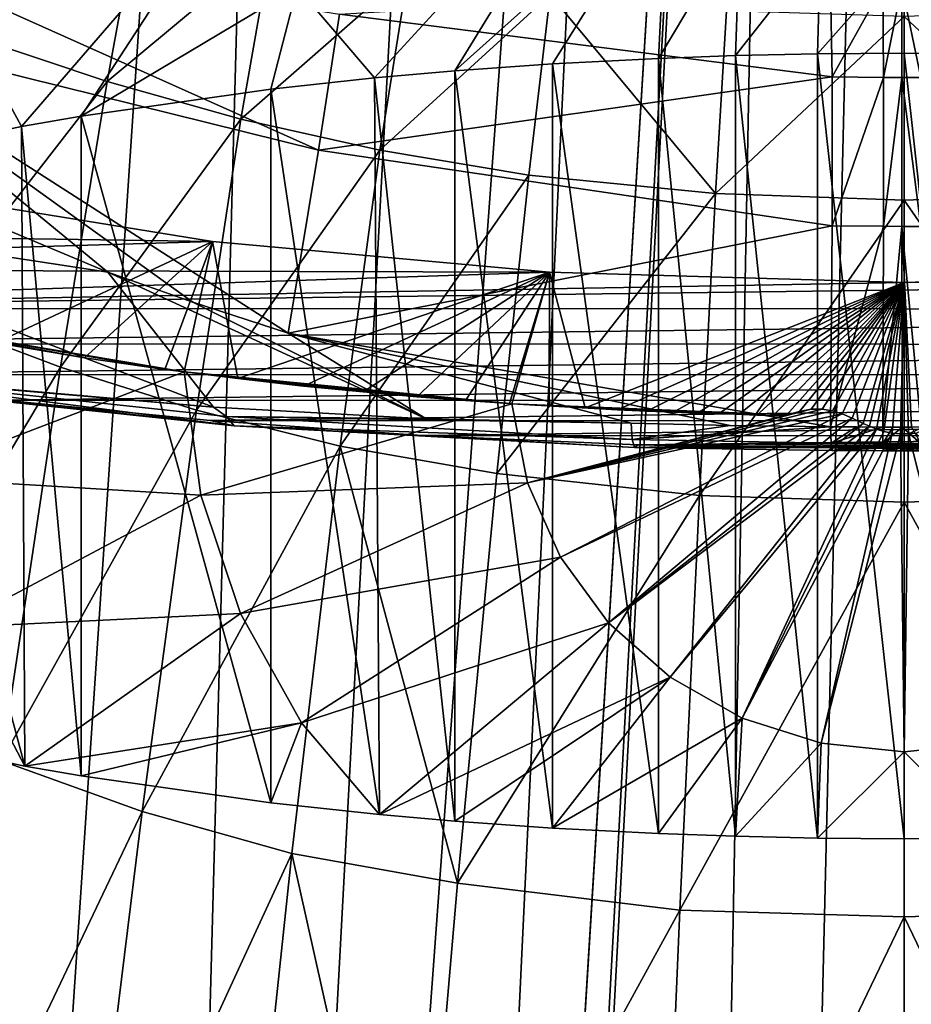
# Model space of a CAD drawing. Header units: millimetres. Extents: x -23 to 23, y 0 to 298.
# Tile 21 of 45: x -5.23 to 0.04, y 221.8 to 227.62. Entities that reach past the tile are written whole.
import ezdxf

# ---------------------------------------------------------------- set-up
doc = ezdxf.new("R2010")
doc.units = ezdxf.units.MM
doc.header["$LTSCALE"] = 105.850129
for name, color, linetype in [('121', 7, 'CONTINUOUS'), ('122', 7, 'CONTINUOUS'), ('14', 7, 'CONTINUOUS'), ('144', 7, 'CONTINUOUS'), ('33', 7, 'CONTINUOUS'), ('37', 7, 'CONTINUOUS'), ('38', 7, 'CONTINUOUS'), ('48', 7, 'CONTINUOUS'), ('57', 7, 'CONTINUOUS'), ('6', 7, 'CONTINUOUS'), ('69', 7, 'CONTINUOUS'), ('7', 7, 'CONTINUOUS'), ('70', 7, 'CONTINUOUS'), ('71', 7, 'CONTINUOUS'), ('91', 7, 'CONTINUOUS'), ('92', 7, 'CONTINUOUS'), ('93', 7, 'CONTINUOUS'), ('94', 7, 'CONTINUOUS'), ('95', 7, 'CONTINUOUS')]:
    doc.layers.add(name, color=color, linetype=linetype)

msp = doc.modelspace()

# ---------------------------------------------------------------- linework, layer by layer
at = {"layer": '121', "color": 7, "linetype": 'CONTINUOUS'}
for points in [[(-5.875, 226.5977, 171.7368), (-4.0885, 226.3072, 170.6525), (-5.3679, 225.708, 171.5846), (-5.875, 226.5977, 171.7368)], [(-5.3679, 225.708, 171.5846), (-4.0885, 226.3072, 170.6525), (-4.8444, 225.6205, 171.2583), (-5.3679, 225.708, 171.5846)], [(-4.8444, 225.6205, 171.2583), (-4.0885, 226.3072, 170.6525), (-4.3691, 225.5516, 171.0009), (-4.8444, 225.6205, 171.2583)], [(-4.3691, 225.5516, 171.0009), (-4.0885, 226.3072, 170.6525), (-4.2556, 225.5365, 170.9444), (-4.3691, 225.5516, 171.0009)], [(-4.2556, 225.5365, 170.9444), (-4.0885, 226.3072, 170.6525), (-3.9386, 225.4969, 170.7966), (-4.2556, 225.5365, 170.9444)], [(-4.0885, 226.3072, 170.6525), (-2.0967, 226.1268, 169.9793), (-3.9386, 225.4969, 170.7966), (-4.0885, 226.3072, 170.6525)], [(-3.9386, 225.4969, 170.7966), (-2.0967, 226.1268, 169.9793), (-3.5494, 225.4533, 170.6337), (-3.9386, 225.4969, 170.7966)], [(-3.5494, 225.4533, 170.6337), (-2.0967, 226.1268, 169.9793), (-3.1977, 225.4183, 170.5035), (-3.5494, 225.4533, 170.6337)], [(-3.1977, 225.4183, 170.5035), (-2.0967, 226.1268, 169.9793), (-2.8798, 225.3904, 170.3988), (-3.1977, 225.4183, 170.5035)], [(-2.8798, 225.3904, 170.3988), (-2.0967, 226.1268, 169.9793), (-2.5925, 225.3681, 170.3145), (-2.8798, 225.3904, 170.3988)], [(-2.5925, 225.3681, 170.3145), (-2.0967, 226.1268, 169.9793), (-2.3328, 225.3492, 170.2467), (-2.5925, 225.3681, 170.3145)], [(-2.3328, 225.3492, 170.2467), (-2.0967, 226.1268, 169.9793), (-2.3197, 225.3483, 170.2435), (-2.3328, 225.3492, 170.2467)], [(-2.3197, 225.3483, 170.2435), (-2.0967, 226.1268, 169.9793), (-2.098, 225.3358, 170.1915), (-2.3197, 225.3483, 170.2435)], [(-2.098, 225.3358, 170.1915), (-2.0967, 226.1268, 169.9793), (-1.8858, 225.3247, 170.147), (-2.098, 225.3358, 170.1915)], [(-2.0967, 226.1268, 169.9793), (0, 226.0656, 169.7511), (-1.8858, 225.3247, 170.147), (-2.0967, 226.1268, 169.9793)], [(0, 226.0656, 169.7511), (2.0967, 226.1268, 169.9793), (0.026, 225.1708, 169.9909), (0, 226.0656, 169.7511)], [(0.026, 225.1708, 169.9909), (2.0967, 226.1268, 169.9793), (0.0726, 225.1755, 169.9899), (0.026, 225.1708, 169.9909)], [(-1.8858, 225.3247, 170.147), (0, 226.0656, 169.7511), (-1.6943, 225.3136, 170.1116), (-1.8858, 225.3247, 170.147)], [(-1.6943, 225.3136, 170.1116), (0, 226.0656, 169.7511), (-1.5212, 225.3054, 170.0828), (-1.6943, 225.3136, 170.1116)], [(-1.5212, 225.3054, 170.0828), (0, 226.0656, 169.7511), (-1.3644, 225.2992, 170.0593), (-1.5212, 225.3054, 170.0828)], [(-1.3644, 225.2992, 170.0593), (0, 226.0656, 169.7511), (-1.2221, 225.2938, 170.0403), (-1.3644, 225.2992, 170.0593)], [(-1.2221, 225.2938, 170.0403), (0, 226.0656, 169.7511), (-1.093, 225.2906, 170.0246), (-1.2221, 225.2938, 170.0403)], [(-1.093, 225.2906, 170.0246), (0, 226.0656, 169.7511), (-0.9761, 225.2868, 170.0123), (-1.093, 225.2906, 170.0246)], [(-0.9761, 225.2868, 170.0123), (0, 226.0656, 169.7511), (-0.8708, 225.2806, 170.0032), (-0.9761, 225.2868, 170.0123)], [(-0.8708, 225.2806, 170.0032), (0, 226.0656, 169.7511), (-0.7769, 225.2777, 169.9954), (-0.8708, 225.2806, 170.0032)], [(-0.7769, 225.2777, 169.9954), (0, 226.0656, 169.7511), (-0.6938, 225.2839, 169.9871), (-0.7769, 225.2777, 169.9954)], [(-0.6938, 225.2839, 169.9871), (0, 226.0656, 169.7511), (-0.6192, 225.3026, 169.9767), (-0.6938, 225.2839, 169.9871)], [(-0.6192, 225.3026, 169.9767), (0, 226.0656, 169.7511), (-0.5502, 225.3159, 169.9686), (-0.6192, 225.3026, 169.9767)], [(-0.5502, 225.3159, 169.9686), (0, 226.0656, 169.7511), (-0.4854, 225.317, 169.9647), (-0.5502, 225.3159, 169.9686)], [(-0.4854, 225.317, 169.9647), (0, 226.0656, 169.7511), (-0.4242, 225.3071, 169.9642), (-0.4854, 225.317, 169.9647)], [(-0.4242, 225.3071, 169.9642), (0, 226.0656, 169.7511), (-0.3661, 225.2889, 169.9666), (-0.4242, 225.3071, 169.9642)], [(-0.3661, 225.2889, 169.9666), (0, 226.0656, 169.7511), (-0.3078, 225.2637, 169.9712), (-0.3661, 225.2889, 169.9666)], [(-0.3078, 225.2637, 169.9712), (0, 226.0656, 169.7511), (-0.2425, 225.2324, 169.9776), (-0.3078, 225.2637, 169.9712)], [(-0.2425, 225.2324, 169.9776), (0, 226.0656, 169.7511), (-0.2054, 225.2154, 169.9813), (-0.2425, 225.2324, 169.9776)], [(-0.2054, 225.2154, 169.9813), (0, 226.0656, 169.7511), (-0.1645, 225.1993, 169.9847), (-0.2054, 225.2154, 169.9813)], [(-0.1645, 225.1993, 169.9847), (0, 226.0656, 169.7511), (-0.1201, 225.1854, 169.9878), (-0.1645, 225.1993, 169.9847)], [(-0.1201, 225.1854, 169.9878), (0, 226.0656, 169.7511), (-0.0721, 225.1756, 169.9899), (-0.1201, 225.1854, 169.9878)], [(-0.0721, 225.1756, 169.9899), (0, 226.0656, 169.7511), (-0.023, 225.1706, 169.991), (-0.0721, 225.1756, 169.9899)], [(-0.023, 225.1706, 169.991), (0, 226.0656, 169.7511), (0.026, 225.1708, 169.9909), (-0.023, 225.1706, 169.991)]]:
    msp.add_3dface(points, dxfattribs=at)
at = {"layer": '122', "color": 7, "linetype": 'CONTINUOUS'}
for points in [[(-3.5884, 227.811, 187.728), (-3.1304, 227.2738, 187.8809), (-1.7661, 228.7658, 188.2314), (-3.5884, 227.811, 187.728)], [(-3.1304, 227.2738, 187.8809), (-2.6551, 227.3157, 188.0375), (-1.7661, 228.7658, 188.2314), (-3.1304, 227.2738, 187.8809)], [(-1.7661, 228.7658, 188.2314), (-2.6551, 227.3157, 188.0375), (-1.399, 228.4402, 188.3186), (-1.7661, 228.7658, 188.2314)], [(-5.2168, 226.9866, 186.8093), (-3.9464, 228.4586, 187.5545), (-5.6488, 227.785, 186.5571), (-5.2168, 226.9866, 186.8093)], [(-4.8638, 227.0487, 187.041), (-3.9464, 228.4586, 187.5545), (-5.2168, 226.9866, 186.8093), (-4.8638, 227.0487, 187.041)], [(-3.5884, 227.811, 187.728), (-3.9464, 228.4586, 187.5545), (-4.8638, 227.0487, 187.041), (-3.5884, 227.811, 187.728)], [(-2.6551, 227.3157, 188.0375), (-2.0788, 227.3566, 188.1899), (-1.399, 228.4402, 188.3186), (-2.6551, 227.3157, 188.0375)], [(-2.0788, 227.3566, 188.1899), (-1.4522, 227.3891, 188.3114), (-1.399, 228.4402, 188.3186), (-2.0788, 227.3566, 188.1899)], [(-1.399, 228.4402, 188.3186), (-1.4522, 227.3891, 188.3114), (-0.9691, 228.1966, 188.3839), (-1.399, 228.4402, 188.3186)], [(-1.4522, 227.3891, 188.3114), (-0.9968, 227.4054, 188.3721), (-0.9691, 228.1966, 188.3839), (-1.4522, 227.3891, 188.3114)], [(-0.9691, 228.1966, 188.3839), (-0.9968, 227.4054, 188.3721), (-0.4957, 228.0459, 188.4243), (-0.9691, 228.1966, 188.3839)], [(-0.9968, 227.4054, 188.3721), (-0.5118, 227.416, 188.4116), (-0.4957, 228.0459, 188.4243), (-0.9968, 227.4054, 188.3721)], [(-0.4957, 228.0459, 188.4243), (-0.5118, 227.416, 188.4116), (-0.0001, 227.9949, 188.438), (-0.4957, 228.0459, 188.4243)], [(-0.5118, 227.416, 188.4116), (0, 227.4198, 188.4259), (-0.0001, 227.9949, 188.438), (-0.5118, 227.416, 188.4116)], [(-0.0001, 227.9949, 188.438), (0.5118, 227.416, 188.4116), (0.4956, 228.0458, 188.4243), (-0.0001, 227.9949, 188.438)], [(0, 227.4198, 188.4259), (0.5118, 227.416, 188.4116), (-0.0001, 227.9949, 188.438), (0, 227.4198, 188.4259)], [(-5.2168, 226.9866, 186.8093), (-5.6488, 227.785, 186.5571), (-6.1541, 226.7868, 186.0634), (-5.2168, 226.9866, 186.8093)], [(-3.7439, 227.2078, 187.6347), (-3.5884, 227.811, 187.728), (-4.8638, 227.0487, 187.041), (-3.7439, 227.2078, 187.6347)], [(-3.1304, 227.2738, 187.8809), (-3.5884, 227.811, 187.728), (-3.7439, 227.2078, 187.6347), (-3.1304, 227.2738, 187.8809)], [(-5.9896, 225.8296, 172.0387), (-5.3679, 225.708, 171.5846), (-4.8444, 225.6205, 171.2583), (-5.9896, 225.8296, 172.0387)], [(-5.9896, 225.8296, 172.0387), (-4.8444, 225.6205, 171.2583), (-4.3691, 225.5516, 171.0009), (-5.9896, 225.8296, 172.0387)], [(-5.9896, 225.8296, 172.0387), (-4.3691, 225.5516, 171.0009), (-4.2556, 225.5365, 170.9444), (-5.9896, 225.8296, 172.0387)], [(-5.9896, 225.8296, 172.0387), (-4.2556, 225.5365, 170.9444), (-5.8855, 224.9139, 172.2872), (-5.9896, 225.8296, 172.0387)], [(-5.8855, 224.9139, 172.2872), (-4.2556, 225.5365, 170.9444), (-4.1575, 224.8087, 171.1422), (-5.8855, 224.9139, 172.2872)], [(-4.2556, 225.5365, 170.9444), (-3.9386, 225.4969, 170.7966), (-3.5494, 225.4533, 170.6337), (-4.2556, 225.5365, 170.9444)], [(-4.2556, 225.5365, 170.9444), (-3.5494, 225.4533, 170.6337), (-3.1977, 225.4183, 170.5035), (-4.2556, 225.5365, 170.9444)], [(-4.2556, 225.5365, 170.9444), (-3.1977, 225.4183, 170.5035), (-2.8798, 225.3904, 170.3988), (-4.2556, 225.5365, 170.9444)], [(-4.2556, 225.5365, 170.9444), (-2.8798, 225.3904, 170.3988), (-2.5925, 225.3681, 170.3145), (-4.2556, 225.5365, 170.9444)], [(-4.2556, 225.5365, 170.9444), (-2.5925, 225.3681, 170.3145), (-2.3328, 225.3492, 170.2467), (-4.2556, 225.5365, 170.9444)], [(-4.2556, 225.5365, 170.9444), (-2.3328, 225.3492, 170.2467), (-2.3197, 225.3483, 170.2435), (-4.2556, 225.5365, 170.9444)], [(-4.2556, 225.5365, 170.9444), (-2.3197, 225.3483, 170.2435), (-4.1575, 224.8087, 171.1422), (-4.2556, 225.5365, 170.9444)], [(-4.1575, 224.8087, 171.1422), (-2.3197, 225.3483, 170.2435), (-2.2261, 224.8809, 170.369), (-4.1575, 224.8087, 171.1422)], [(-2.3197, 225.3483, 170.2435), (-2.098, 225.3358, 170.1915), (-1.8858, 225.3247, 170.147), (-2.3197, 225.3483, 170.2435)], [(-2.3197, 225.3483, 170.2435), (-1.8858, 225.3247, 170.147), (-1.6943, 225.3136, 170.1116), (-2.3197, 225.3483, 170.2435)], [(-2.3197, 225.3483, 170.2435), (-1.6943, 225.3136, 170.1116), (-1.5212, 225.3054, 170.0828), (-2.3197, 225.3483, 170.2435)], [(-2.3197, 225.3483, 170.2435), (-1.5212, 225.3054, 170.0828), (-1.3644, 225.2992, 170.0593), (-2.3197, 225.3483, 170.2435)], [(-2.3197, 225.3483, 170.2435), (-1.3644, 225.2992, 170.0593), (-1.2221, 225.2938, 170.0403), (-2.3197, 225.3483, 170.2435)], [(-2.3197, 225.3483, 170.2435), (-1.2221, 225.2938, 170.0403), (-1.093, 225.2906, 170.0246), (-2.3197, 225.3483, 170.2435)], [(-2.3197, 225.3483, 170.2435), (-1.093, 225.2906, 170.0246), (-0.9761, 225.2868, 170.0123), (-2.3197, 225.3483, 170.2435)], [(-2.3197, 225.3483, 170.2435), (-0.9761, 225.2868, 170.0123), (-0.8708, 225.2806, 170.0032), (-2.3197, 225.3483, 170.2435)], [(-2.3197, 225.3483, 170.2435), (-0.8708, 225.2806, 170.0032), (-0.7769, 225.2777, 169.9954), (-2.3197, 225.3483, 170.2435)], [(-2.3197, 225.3483, 170.2435), (-0.7769, 225.2777, 169.9954), (-0.6938, 225.2839, 169.9871), (-2.3197, 225.3483, 170.2435)], [(-2.3197, 225.3483, 170.2435), (-0.6938, 225.2839, 169.9871), (-2.2261, 224.8809, 170.369), (-2.3197, 225.3483, 170.2435)], [(-0.5502, 225.3159, 169.9686), (-0.4854, 225.317, 169.9647), (-2.2261, 224.8809, 170.369), (-0.5502, 225.3159, 169.9686)], [(-0.4854, 225.317, 169.9647), (-0.4242, 225.3071, 169.9642), (-2.2261, 224.8809, 170.369), (-0.4854, 225.317, 169.9647)], [(-0.6938, 225.2839, 169.9871), (-0.5502, 225.3159, 169.9686), (-2.2261, 224.8809, 170.369), (-0.6938, 225.2839, 169.9871)], [(-0.6938, 225.2839, 169.9871), (-0.6192, 225.3026, 169.9767), (-0.5502, 225.3159, 169.9686), (-0.6938, 225.2839, 169.9871)], [(-0.4242, 225.3071, 169.9642), (-0.3661, 225.2889, 169.9666), (-2.2261, 224.8809, 170.369), (-0.4242, 225.3071, 169.9642)], [(-0.3661, 225.2889, 169.9666), (-2.0322, 224.443, 170.4863), (-2.2261, 224.8809, 170.369), (-0.3661, 225.2889, 169.9666)], [(-0.3661, 225.2889, 169.9666), (-0.3078, 225.2637, 169.9712), (-2.0322, 224.443, 170.4863), (-0.3661, 225.2889, 169.9666)], [(-0.3078, 225.2637, 169.9712), (-1.7472, 224.0544, 170.5904), (-2.0322, 224.443, 170.4863), (-0.3078, 225.2637, 169.9712)], [(-0.3078, 225.2637, 169.9712), (-0.2425, 225.2324, 169.9776), (-1.7472, 224.0544, 170.5904), (-0.3078, 225.2637, 169.9712)], [(-0.2425, 225.2324, 169.9776), (-0.2054, 225.2154, 169.9813), (-1.7472, 224.0544, 170.5904), (-0.2425, 225.2324, 169.9776)], [(-0.2054, 225.2154, 169.9813), (-1.3839, 223.7325, 170.6767), (-1.7472, 224.0544, 170.5904), (-0.2054, 225.2154, 169.9813)], [(-0.2054, 225.2154, 169.9813), (-0.1645, 225.1993, 169.9847), (-1.3839, 223.7325, 170.6767), (-0.2054, 225.2154, 169.9813)], [(-0.1645, 225.1993, 169.9847), (-0.9585, 223.4916, 170.7412), (-1.3839, 223.7325, 170.6767), (-0.1645, 225.1993, 169.9847)], [(-0.1645, 225.1993, 169.9847), (-0.1201, 225.1854, 169.9878), (-0.9585, 223.4916, 170.7412), (-0.1645, 225.1993, 169.9847)], [(-0.1201, 225.1854, 169.9878), (-0.0721, 225.1756, 169.9899), (-0.9585, 223.4916, 170.7412), (-0.1201, 225.1854, 169.9878)], [(-0.0721, 225.1756, 169.9899), (-0.4902, 223.3427, 170.7811), (-0.9585, 223.4916, 170.7412), (-0.0721, 225.1756, 169.9899)], [(-0.0721, 225.1756, 169.9899), (-0.023, 225.1706, 169.991), (-0.4902, 223.3427, 170.7811), (-0.0721, 225.1756, 169.9899)], [(-0.023, 225.1706, 169.991), (0, 223.2923, 170.7946), (-0.4902, 223.3427, 170.7811), (-0.023, 225.1706, 169.991)], [(-0.023, 225.1706, 169.991), (0.026, 225.1708, 169.9909), (0, 223.2923, 170.7946), (-0.023, 225.1706, 169.991)], [(0.026, 225.1708, 169.9909), (0.4903, 223.3427, 170.7811), (0, 223.2923, 170.7946), (0.026, 225.1708, 169.9909)], [(0.026, 225.1708, 169.9909), (0.0726, 225.1755, 169.9899), (0.4903, 223.3427, 170.7811), (0.026, 225.1708, 169.9909)], [(-5.6286, 224.0257, 172.5252), (-5.8855, 224.9139, 172.2872), (-4.1575, 224.8087, 171.1422), (-5.6286, 224.0257, 172.5252)], [(-3.9218, 224.11, 171.3294), (-4.1575, 224.8087, 171.1422), (-2.2261, 224.8809, 170.369), (-3.9218, 224.11, 171.3294)], [(-2.0322, 224.443, 170.4863), (-3.9218, 224.11, 171.3294), (-2.2261, 224.8809, 170.369), (-2.0322, 224.443, 170.4863)], [(-3.9218, 224.11, 171.3294), (-5.6286, 224.0257, 172.5252), (-4.1575, 224.8087, 171.1422), (-3.9218, 224.11, 171.3294)], [(-3.5614, 223.4628, 171.5028), (-3.9218, 224.11, 171.3294), (-2.0322, 224.443, 170.4863), (-3.5614, 223.4628, 171.5028)], [(-1.7472, 224.0544, 170.5904), (-3.5614, 223.4628, 171.5028), (-2.0322, 224.443, 170.4863), (-1.7472, 224.0544, 170.5904)], [(-5.1967, 223.2081, 172.7076), (-5.6286, 224.0257, 172.5252), (-3.9218, 224.11, 171.3294), (-5.1967, 223.2081, 172.7076)], [(-3.5614, 223.4628, 171.5028), (-5.1967, 223.2081, 172.7076), (-3.9218, 224.11, 171.3294), (-3.5614, 223.4628, 171.5028)], [(-3.1006, 222.9218, 171.6391), (-3.5614, 223.4628, 171.5028), (-1.7472, 224.0544, 170.5904), (-3.1006, 222.9218, 171.6391)], [(-1.3839, 223.7325, 170.6767), (-3.1006, 222.9218, 171.6391), (-1.7472, 224.0544, 170.5904), (-1.3839, 223.7325, 170.6767)], [(-5.1967, 223.2081, 172.7076), (-6.1541, 223.4117, 173.4672), (-5.6286, 224.0257, 172.5252), (-5.1967, 223.2081, 172.7076)], [(-2.6551, 222.8827, 171.4932), (-3.1006, 222.9218, 171.6391), (-1.3839, 223.7325, 170.6767), (-2.6551, 222.8827, 171.4932)], [(-2.0788, 222.8419, 171.3408), (-2.6551, 222.8827, 171.4932), (-1.3839, 223.7325, 170.6767), (-2.0788, 222.8419, 171.3408)], [(-0.9585, 223.4916, 170.7412), (-2.0788, 222.8419, 171.3408), (-1.3839, 223.7325, 170.6767), (-0.9585, 223.4916, 170.7412)], [(-4.8638, 223.1497, 172.4897), (-5.1967, 223.2081, 172.7076), (-3.5614, 223.4628, 171.5028), (-4.8638, 223.1497, 172.4897)], [(-3.7439, 222.9906, 171.896), (-4.8638, 223.1497, 172.4897), (-3.5614, 223.4628, 171.5028), (-3.7439, 222.9906, 171.896)], [(-3.1006, 222.9218, 171.6391), (-3.7439, 222.9906, 171.896), (-3.5614, 223.4628, 171.5028), (-3.1006, 222.9218, 171.6391)], [(-1.4522, 222.8093, 171.2193), (-2.0788, 222.8419, 171.3408), (-0.9585, 223.4916, 170.7412), (-1.4522, 222.8093, 171.2193)], [(-0.9968, 222.7931, 171.1586), (-1.4522, 222.8093, 171.2193), (-0.9585, 223.4916, 170.7412), (-0.9968, 222.7931, 171.1586)], [(-0.4902, 223.3427, 170.7811), (-0.9968, 222.7931, 171.1586), (-0.9585, 223.4916, 170.7412), (-0.4902, 223.3427, 170.7811)], [(-0.5118, 222.7825, 171.119), (-0.9968, 222.7931, 171.1586), (-0.4902, 223.3427, 170.7811), (-0.5118, 222.7825, 171.119)], [(0, 223.2923, 170.7946), (-0.5118, 222.7825, 171.119), (-0.4902, 223.3427, 170.7811), (0, 223.2923, 170.7946)], [(0.4903, 223.3427, 170.7811), (0.5118, 222.7825, 171.119), (0, 223.2923, 170.7946), (0.4903, 223.3427, 170.7811)], [(0, 222.7787, 171.1048), (-0.5118, 222.7825, 171.119), (0, 223.2923, 170.7946), (0, 222.7787, 171.1048)], [(0.5118, 222.7825, 171.119), (0, 222.7787, 171.1048), (0, 223.2923, 170.7946), (0.5118, 222.7825, 171.119)]]:
    msp.add_3dface(points, dxfattribs=at)
at = {"layer": '14', "color": 7, "linetype": 'CONTINUOUS'}
for points in [[(-4.706, 226.1257, 165.3607), (-7.1435, 226.4979, 166.0583), (-6.7261, 226.9723, 165.1595), (-4.706, 226.1257, 165.3607)], [(-7.1435, 226.4979, 166.0583), (-4.706, 226.1257, 165.3607), (-4.0821, 225.3286, 166.1845), (-7.1435, 226.4979, 166.0583)], [(-5.3437, 225.4397, 166.6315), (-7.1435, 226.4979, 166.0583), (-4.0821, 225.3286, 166.1845), (-5.3437, 225.4397, 166.6315)], [(-4.706, 226.1257, 165.3607), (-4.2049, 225.949, 165.4117), (-2.8255, 225.2604, 165.8694), (-4.706, 226.1257, 165.3607)], [(-4.0821, 225.3286, 166.1845), (-4.706, 226.1257, 165.3607), (-2.8255, 225.2604, 165.8694), (-4.0821, 225.3286, 166.1845)], [(-4.2049, 225.949, 165.4117), (-3.6402, 225.7651, 165.4698), (-2.8255, 225.2604, 165.8694), (-4.2049, 225.949, 165.4117)], [(-3.6402, 225.7651, 165.4698), (-1.6136, 225.233, 165.6857), (-2.8255, 225.2604, 165.8694), (-3.6402, 225.7651, 165.4698)]]:
    msp.add_3dface(points, dxfattribs=at)
at = {"layer": '144', "color": 7, "linetype": 'CONTINUOUS'}
for points in [[(-0.5118, 222.7825, 171.119), (-0.5118, 227.416, 188.4116), (-0.9968, 227.4054, 188.3721), (-0.5118, 222.7825, 171.119)], [(0, 222.7787, 171.1048), (0, 227.4198, 188.4259), (-0.5118, 227.416, 188.4116), (0, 222.7787, 171.1048)], [(-0.5118, 222.7825, 171.119), (0, 222.7787, 171.1048), (-0.5118, 227.416, 188.4116), (-0.5118, 222.7825, 171.119)], [(0, 222.7787, 171.1048), (0.5118, 222.7825, 171.119), (0, 227.4198, 188.4259), (0, 222.7787, 171.1048)], [(0.5118, 222.7825, 171.119), (0.5118, 227.416, 188.4116), (0, 227.4198, 188.4259), (0.5118, 222.7825, 171.119)], [(-2.0788, 222.8419, 171.3408), (-2.0788, 227.3566, 188.1899), (-2.6551, 227.3157, 188.0375), (-2.0788, 222.8419, 171.3408)], [(-1.4522, 222.8093, 171.2193), (-1.4522, 227.3891, 188.3114), (-2.0788, 227.3566, 188.1899), (-1.4522, 222.8093, 171.2193)], [(-2.0788, 222.8419, 171.3408), (-1.4522, 222.8093, 171.2193), (-2.0788, 227.3566, 188.1899), (-2.0788, 222.8419, 171.3408)], [(-0.9968, 222.7931, 171.1586), (-0.9968, 227.4054, 188.3721), (-1.4522, 227.3891, 188.3114), (-0.9968, 222.7931, 171.1586)], [(-1.4522, 222.8093, 171.2193), (-0.9968, 222.7931, 171.1586), (-1.4522, 227.3891, 188.3114), (-1.4522, 222.8093, 171.2193)], [(-0.9968, 222.7931, 171.1586), (-0.5118, 222.7825, 171.119), (-0.9968, 227.4054, 188.3721), (-0.9968, 222.7931, 171.1586)], [(-2.6551, 222.8827, 171.4932), (-2.6551, 227.3157, 188.0375), (-3.1304, 227.2738, 187.8809), (-2.6551, 222.8827, 171.4932)], [(-2.6551, 222.8827, 171.4932), (-2.0788, 222.8419, 171.3408), (-2.6551, 227.3157, 188.0375), (-2.6551, 222.8827, 171.4932)], [(-3.1006, 222.9218, 171.6391), (-3.1304, 227.2738, 187.8809), (-3.7439, 227.2078, 187.6347), (-3.1006, 222.9218, 171.6391)], [(-3.1006, 222.9218, 171.6391), (-2.6551, 222.8827, 171.4932), (-3.1304, 227.2738, 187.8809), (-3.1006, 222.9218, 171.6391)], [(-3.7439, 222.9906, 171.896), (-3.7439, 227.2078, 187.6347), (-4.8638, 227.0487, 187.041), (-3.7439, 222.9906, 171.896)], [(-3.7439, 222.9906, 171.896), (-3.1006, 222.9218, 171.6391), (-3.7439, 227.2078, 187.6347), (-3.7439, 222.9906, 171.896)], [(-4.8638, 223.1497, 172.4897), (-4.8638, 227.0487, 187.041), (-5.2168, 226.9866, 186.8093), (-4.8638, 223.1497, 172.4897)], [(-4.8638, 223.1497, 172.4897), (-3.7439, 222.9906, 171.896), (-4.8638, 227.0487, 187.041), (-4.8638, 223.1497, 172.4897)], [(-5.1967, 223.2081, 172.7076), (-5.2168, 226.9866, 186.8093), (-6.1541, 226.7868, 186.0634), (-5.1967, 223.2081, 172.7076)], [(-5.1967, 223.2081, 172.7076), (-4.8638, 223.1497, 172.4897), (-5.2168, 226.9866, 186.8093), (-5.1967, 223.2081, 172.7076)], [(-6.1541, 223.4117, 173.4672), (-5.1967, 223.2081, 172.7076), (-6.1541, 226.7868, 186.0634), (-6.1541, 223.4117, 173.4672)]]:
    msp.add_3dface(points, dxfattribs=at)
at = {"layer": '33', "color": 7, "linetype": 'CONTINUOUS'}
for points in [[(-5.875, 226.5977, 171.7368), (-10.4341, 226.4025, 171.0084), (-4.0885, 226.3072, 170.6525), (-5.875, 226.5977, 171.7368)], [(-10.4341, 226.4025, 171.0084), (-9.5791, 226.145, 170.0473), (-4.0885, 226.3072, 170.6525), (-10.4341, 226.4025, 171.0084)], [(-4.0885, 226.3072, 170.6525), (-9.5791, 226.145, 170.0473), (-2.0967, 226.1268, 169.9793), (-4.0885, 226.3072, 170.6525)], [(-9.5791, 226.145, 170.0473), (-8.6303, 225.9108, 169.1734), (-2.0967, 226.1268, 169.9793), (-9.5791, 226.145, 170.0473)], [(8.6175, 225.9079, 169.1624), (9.5681, 226.1419, 170.0359), (-8.6303, 225.9108, 169.1734), (8.6175, 225.9079, 169.1624)], [(-8.6303, 225.9108, 169.1734), (9.5681, 226.1419, 170.0359), (0, 226.0656, 169.7511), (-8.6303, 225.9108, 169.1734)], [(0, 226.0656, 169.7511), (9.5681, 226.1419, 170.0359), (2.0967, 226.1268, 169.9793), (0, 226.0656, 169.7511)], [(-2.0967, 226.1268, 169.9793), (-8.6303, 225.9108, 169.1734), (0, 226.0656, 169.7511), (-2.0967, 226.1268, 169.9793)], [(-7.5981, 225.7023, 168.3953), (8.6175, 225.9079, 169.1624), (-8.6303, 225.9108, 169.1734), (-7.5981, 225.7023, 168.3953)], [(7.5835, 225.6996, 168.385), (8.6175, 225.9079, 169.1624), (-7.5981, 225.7023, 168.3953), (7.5835, 225.6996, 168.385)], [(-6.4917, 225.5214, 167.72), (7.5835, 225.6996, 168.385), (-7.5981, 225.7023, 168.3953), (-6.4917, 225.5214, 167.72)], [(6.4752, 225.5189, 167.7107), (7.5835, 225.6996, 168.385), (-6.4917, 225.5214, 167.72), (6.4752, 225.5189, 167.7107)], [(-5.3219, 225.3699, 167.1547), (6.4752, 225.5189, 167.7107), (-6.4917, 225.5214, 167.72), (-5.3219, 225.3699, 167.1547)], [(5.3036, 225.3677, 167.1465), (6.4752, 225.5189, 167.7107), (-5.3219, 225.3699, 167.1547), (5.3036, 225.3677, 167.1465)], [(-4.1023, 225.2496, 166.7056), (5.3036, 225.3677, 167.1465), (-5.3219, 225.3699, 167.1547), (-4.1023, 225.2496, 166.7056)], [(4.0821, 225.2478, 166.6988), (5.3036, 225.3677, 167.1465), (-4.1023, 225.2496, 166.7056), (4.0821, 225.2478, 166.6988)], [(-2.8481, 225.1613, 166.3763), (4.0821, 225.2478, 166.6988), (-4.1023, 225.2496, 166.7056), (-2.8481, 225.1613, 166.3763)], [(2.8259, 225.1599, 166.3711), (4.0821, 225.2478, 166.6988), (-2.8481, 225.1613, 166.3763), (2.8259, 225.1599, 166.3711)], [(-1.5753, 225.1054, 166.1676), (2.8259, 225.1599, 166.3711), (-2.8481, 225.1613, 166.3763), (-1.5753, 225.1054, 166.1676)], [(1.5512, 225.1045, 166.1642), (2.8259, 225.1599, 166.3711), (-1.5753, 225.1054, 166.1676), (1.5512, 225.1045, 166.1642)], [(-0.989, 225.0945, 166.1267), (1.5512, 225.1045, 166.1642), (-1.5753, 225.1054, 166.1676), (-0.989, 225.0945, 166.1267)], [(0.9566, 225.0938, 166.1242), (1.5512, 225.1045, 166.1642), (-0.989, 225.0945, 166.1267), (0.9566, 225.0938, 166.1242)], [(-0.4218, 225.0877, 166.1014), (0.9566, 225.0938, 166.1242), (-0.989, 225.0945, 166.1267), (-0.4218, 225.0877, 166.1014)], [(0.3813, 225.0874, 166.1002), (0.9566, 225.0938, 166.1242), (-0.4218, 225.0877, 166.1014), (0.3813, 225.0874, 166.1002)], [(-0.2719, 225.0866, 166.0975), (0.3813, 225.0874, 166.1002), (-0.4218, 225.0877, 166.1014), (-0.2719, 225.0866, 166.0975)], [(0.2389, 225.0865, 166.0969), (0.3813, 225.0874, 166.1002), (-0.2719, 225.0866, 166.0975), (0.2389, 225.0865, 166.0969)], [(-0.1225, 225.0861, 166.0953), (0.2389, 225.0865, 166.0969), (-0.2719, 225.0866, 166.0975), (-0.1225, 225.0861, 166.0953)], [(0.0965, 225.086, 166.0951), (0.2389, 225.0865, 166.0969), (-0.1225, 225.0861, 166.0953), (0.0965, 225.086, 166.0951)], [(-0.0665, 225.0859, 166.0949), (0.0965, 225.086, 166.0951), (-0.1225, 225.0861, 166.0953), (-0.0665, 225.0859, 166.0949)], [(0.0416, 225.0859, 166.0947), (0.0965, 225.086, 166.0951), (-0.0665, 225.0859, 166.0949), (0.0416, 225.0859, 166.0947)], [(-0.0119, 225.0858, 166.0945), (0.0416, 225.0859, 166.0947), (-0.0665, 225.0859, 166.0949), (-0.0119, 225.0858, 166.0945)]]:
    msp.add_3dface(points, dxfattribs=at)
at = {"layer": '37', "color": 7, "linetype": 'CONTINUOUS'}
for points in [[(-5.3022, 228.5012, 54.7291), (-5.4936, 227.5142, 49.4748), (-4.5245, 228.2622, 54.7471), (-5.3022, 228.5012, 54.7291)], [(-4.5245, 228.2622, 54.7471), (-5.4936, 227.5142, 49.4748), (-4.7099, 227.2521, 49.5161), (-4.5245, 228.2622, 54.7471)], [(-4.5245, 228.2622, 54.7471), (-4.7099, 227.2521, 49.5161), (-3.7392, 228.0614, 54.7593), (-4.5245, 228.2622, 54.7471)], [(-3.7392, 228.0614, 54.7593), (-4.7099, 227.2521, 49.5161), (-3.9214, 227.0308, 49.549), (-3.7392, 228.0614, 54.7593)], [(-3.7392, 228.0614, 54.7593), (-3.9214, 227.0308, 49.549), (-2.9316, 227.8964, 54.7644), (-3.7392, 228.0614, 54.7593)], [(-2.9316, 227.8964, 54.7644), (-3.9214, 227.0308, 49.549), (-3.0989, 226.8463, 49.5697), (-2.9316, 227.8964, 54.7644)], [(-2.9316, 227.8964, 54.7644), (-3.0989, 226.8463, 49.5697), (-2.092, 227.7672, 54.7518), (-2.9316, 227.8964, 54.7644)], [(-2.092, 227.7672, 54.7518), (-3.0989, 226.8463, 49.5697), (-2.2195, 226.6989, 49.5748), (-2.092, 227.7672, 54.7518)], [(-5.4936, 227.5142, 49.4748), (-5.7889, 225.8652, 44.3721), (-4.7099, 227.2521, 49.5161), (-5.4936, 227.5142, 49.4748)], [(-4.7099, 227.2521, 49.5161), (-5.7889, 225.8652, 44.3721), (-4.9865, 225.5649, 44.4413), (-4.7099, 227.2521, 49.5161)], [(-4.7099, 227.2521, 49.5161), (-4.9865, 225.5649, 44.4413), (-3.9214, 227.0308, 49.549), (-4.7099, 227.2521, 49.5161)], [(-3.9214, 227.0308, 49.549), (-4.9865, 225.5649, 44.4413), (-4.1821, 225.311, 44.501), (-3.9214, 227.0308, 49.549)], [(-3.9214, 227.0308, 49.549), (-4.1821, 225.311, 44.501), (-3.0989, 226.8463, 49.5697), (-3.9214, 227.0308, 49.549)], [(-3.0989, 226.8463, 49.5697), (-4.1821, 225.311, 44.501), (-3.3341, 225.0988, 44.5434), (-3.0989, 226.8463, 49.5697)], [(-3.0989, 226.8463, 49.5697), (-3.3341, 225.0988, 44.5434), (-2.2195, 226.6989, 49.5748), (-3.0989, 226.8463, 49.5697)], [(-2.2195, 226.6989, 49.5748), (-3.3341, 225.0988, 44.5434), (-2.4079, 224.9374, 44.5923), (-2.2195, 226.6989, 49.5748)], [(-5.7889, 225.8652, 44.3721), (-6.1687, 223.5916, 39.5522), (-4.9865, 225.5649, 44.4413), (-5.7889, 225.8652, 44.3721)], [(-4.9865, 225.5649, 44.4413), (-6.1687, 223.5916, 39.5522), (-5.3358, 223.2385, 39.653), (-4.9865, 225.5649, 44.4413)], [(-4.9865, 225.5649, 44.4413), (-5.3358, 223.2385, 39.653), (-4.1821, 225.311, 44.501), (-4.9865, 225.5649, 44.4413)], [(-4.1821, 225.311, 44.501), (-5.3358, 223.2385, 39.653), (-4.503, 222.9398, 39.7427), (-4.1821, 225.311, 44.501)], [(-4.1821, 225.311, 44.501), (-4.503, 222.9398, 39.7427), (-3.3341, 225.0988, 44.5434), (-4.1821, 225.311, 44.501)], [(-3.3341, 225.0988, 44.5434), (-4.503, 222.9398, 39.7427), (-3.619, 222.6913, 39.8089), (-3.3341, 225.0988, 44.5434)], [(-3.3341, 225.0988, 44.5434), (-3.619, 222.6913, 39.8089), (-2.64, 222.5169, 39.9017), (-3.3341, 225.0988, 44.5434)], [(-2.4079, 224.9374, 44.5923), (-3.3341, 225.0988, 44.5434), (-2.64, 222.5169, 39.9017), (-2.4079, 224.9374, 44.5923)], [(-5.3358, 223.2385, 39.653), (-5.7429, 220.3401, 35.2705), (-4.503, 222.9398, 39.7427), (-5.3358, 223.2385, 39.653)], [(-4.503, 222.9398, 39.7427), (-5.7429, 220.3401, 35.2705), (-4.8689, 219.9826, 35.3909), (-4.503, 222.9398, 39.7427)], [(-4.503, 222.9398, 39.7427), (-4.8689, 219.9826, 35.3909), (-3.619, 222.6913, 39.8089), (-4.503, 222.9398, 39.7427)], [(-3.619, 222.6913, 39.8089), (-4.8689, 219.9826, 35.3909), (-3.9381, 219.6864, 35.4792), (-3.619, 222.6913, 39.8089)], [(-3.619, 222.6913, 39.8089), (-3.9381, 219.6864, 35.4792), (-2.9013, 219.4803, 35.5896), (-3.619, 222.6913, 39.8089)], [(-2.64, 222.5169, 39.9017), (-3.619, 222.6913, 39.8089), (-2.9013, 219.4803, 35.5896), (-2.64, 222.5169, 39.9017)]]:
    msp.add_3dface(points, dxfattribs=at)
at = {"layer": '38', "color": 7, "linetype": 'CONTINUOUS'}
for points in [[(-2.092, 227.7672, 54.7518), (-2.2195, 226.6989, 49.5748), (-1.116, 226.5902, 49.5858), (-2.092, 227.7672, 54.7518)], [(-1.0507, 227.6703, 54.7615), (-2.092, 227.7672, 54.7518), (-1.116, 226.5902, 49.5858), (-1.0507, 227.6703, 54.7615)], [(-1.0507, 227.6703, 54.7615), (-1.116, 226.5902, 49.5858), (0, 227.6361, 54.7355), (-1.0507, 227.6703, 54.7615)], [(0, 227.6361, 54.7355), (-1.116, 226.5902, 49.5858), (0, 226.5509, 49.5675), (0, 227.6361, 54.7355)], [(-2.2195, 226.6989, 49.5748), (-2.4079, 224.9374, 44.5923), (-1.116, 226.5902, 49.5858), (-2.2195, 226.6989, 49.5748)], [(-1.116, 226.5902, 49.5858), (-2.4079, 224.9374, 44.5923), (-1.2109, 224.8071, 44.5979), (-1.116, 226.5902, 49.5858)], [(-1.116, 226.5902, 49.5858), (-1.2109, 224.8071, 44.5979), (0, 226.5509, 49.5675), (-1.116, 226.5902, 49.5858)], [(0, 226.5509, 49.5675), (-1.2109, 224.8071, 44.5979), (0, 224.7669, 44.6), (0, 226.5509, 49.5675)], [(-2.4079, 224.9374, 44.5923), (-2.64, 222.5169, 39.9017), (-1.2109, 224.8071, 44.5979), (-2.4079, 224.9374, 44.5923)], [(-1.2109, 224.8071, 44.5979), (-2.64, 222.5169, 39.9017), (-1.3269, 222.3558, 39.904), (-1.2109, 224.8071, 44.5979)], [(-1.2109, 224.8071, 44.5979), (-1.3269, 222.3558, 39.904), (0, 224.7669, 44.6), (-1.2109, 224.8071, 44.5979)], [(0, 224.7669, 44.6), (-1.3269, 222.3558, 39.904), (0, 222.3181, 39.9275), (0, 224.7669, 44.6)], [(-2.64, 222.5169, 39.9017), (-2.9013, 219.4803, 35.5896), (-1.3269, 222.3558, 39.904), (-2.64, 222.5169, 39.9017)], [(-1.3269, 222.3558, 39.904), (-2.9013, 219.4803, 35.5896), (-1.4565, 219.2886, 35.602), (-1.3269, 222.3558, 39.904)], [(-1.3269, 222.3558, 39.904), (-1.4565, 219.2886, 35.602), (0, 222.3181, 39.9275), (-1.3269, 222.3558, 39.904)], [(0, 222.3181, 39.9275), (-1.4565, 219.2886, 35.602), (0, 219.2479, 35.6343), (0, 222.3181, 39.9275)]]:
    msp.add_3dface(points, dxfattribs=at)
at = {"layer": '48', "color": 7, "linetype": 'CONTINUOUS'}
for points in [[(0, 227.6361, 54.7355), (1.116, 226.5902, 49.5858), (1.0507, 227.6703, 54.7615), (0, 227.6361, 54.7355)], [(0, 227.6361, 54.7355), (0, 226.5509, 49.5675), (1.116, 226.5902, 49.5858), (0, 227.6361, 54.7355)], [(0, 226.5509, 49.5675), (1.2109, 224.8071, 44.5979), (1.116, 226.5902, 49.5858), (0, 226.5509, 49.5675)], [(0, 226.5509, 49.5675), (0, 224.7669, 44.6), (1.2109, 224.8071, 44.5979), (0, 226.5509, 49.5675)], [(0, 224.7669, 44.6), (1.3269, 222.3558, 39.904), (1.2109, 224.8071, 44.5979), (0, 224.7669, 44.6)], [(0, 224.7669, 44.6), (0, 222.3181, 39.9275), (1.3269, 222.3558, 39.904), (0, 224.7669, 44.6)], [(0, 222.3181, 39.9275), (1.4565, 219.2886, 35.602), (1.3269, 222.3558, 39.904), (0, 222.3181, 39.9275)], [(0, 222.3181, 39.9275), (0, 219.2479, 35.6343), (1.4565, 219.2886, 35.602), (0, 222.3181, 39.9275)]]:
    msp.add_3dface(points, dxfattribs=at)
at = {"layer": '57', "color": 7, "linetype": 'CONTINUOUS'}
for points in [[(-6.3166, 228.1254, 163.2465), (-3.4607, 226.8472, 164.0053), (-6.5017, 227.5996, 164.2378), (-6.3166, 228.1254, 163.2465)], [(-3.3373, 227.6511, 162.3618), (-3.4607, 226.8472, 164.0053), (-6.3166, 228.1254, 163.2465), (-3.3373, 227.6511, 162.3618)], [(-0.436, 227.8228, 160.5894), (-0.4251, 227.2808, 162.4226), (-3.3373, 227.6511, 162.3618), (-0.436, 227.8228, 160.5894)], [(-3.3373, 227.6511, 162.3618), (-0.4251, 227.2808, 162.4226), (-3.4607, 226.8472, 164.0053), (-3.3373, 227.6511, 162.3618)], [(-4.706, 226.1257, 165.3607), (-6.7261, 226.9723, 165.1595), (-6.5017, 227.5996, 164.2378), (-4.706, 226.1257, 165.3607)], [(-3.6402, 225.7651, 165.4698), (-4.2049, 225.949, 165.4117), (-6.5017, 227.5996, 164.2378), (-3.6402, 225.7651, 165.4698)], [(-3.4607, 226.8472, 164.0053), (-3.6402, 225.7651, 165.4698), (-6.5017, 227.5996, 164.2378), (-3.4607, 226.8472, 164.0053)], [(-4.2049, 225.949, 165.4117), (-4.706, 226.1257, 165.3607), (-6.5017, 227.5996, 164.2378), (-4.2049, 225.949, 165.4117)], [(-0.4251, 227.2808, 162.4226), (-0.4253, 226.4, 164.1193), (-3.4607, 226.8472, 164.0053), (-0.4251, 227.2808, 162.4226)], [(-0.4253, 226.4, 164.1193), (-3.6402, 225.7651, 165.4698), (-3.4607, 226.8472, 164.0053), (-0.4253, 226.4, 164.1193)], [(-0.4365, 225.2126, 165.6175), (-3.6402, 225.7651, 165.4698), (-0.4253, 226.4, 164.1193), (-0.4365, 225.2126, 165.6175)], [(-1.6136, 225.233, 165.6857), (-3.6402, 225.7651, 165.4698), (-1.0285, 225.2205, 165.6443), (-1.6136, 225.233, 165.6857)], [(-3.6402, 225.7651, 165.4698), (-0.4365, 225.2126, 165.6175), (-1.0285, 225.2205, 165.6443), (-3.6402, 225.7651, 165.4698)]]:
    msp.add_3dface(points, dxfattribs=at)
at = {"layer": '6', "color": 7, "linetype": 'CONTINUOUS'}
for points in [[(-7.0599, 121.0052, -22.139), (-5.9056, 145.3138, -21.9454), (-0.6414, 242.0096, -21.2021), (-7.0599, 121.0052, -22.139)], [(-2.9047, 121.0052, -22.316), (-7.0599, 121.0052, -22.139), (-0.6414, 242.0096, -21.2021), (-2.9047, 121.0052, -22.316)], [(-5.9056, 145.3138, -21.9454), (-3.6047, 193.7678, -21.5596), (-0.6414, 242.0096, -21.2021), (-5.9056, 145.3138, -21.9454)], [(-3.6047, 193.7678, -21.5596), (-1.3139, 242.0104, -21.1755), (-0.6414, 242.0096, -21.2021), (-3.6047, 193.7678, -21.5596)], [(0.0009, 242.0094, -21.2094), (-2.9047, 121.0052, -22.316), (-0.6414, 242.0096, -21.2021), (0.0009, 242.0094, -21.2094)], [(2.9047, 121.0052, -22.316), (-2.9047, 121.0052, -22.316), (0.0009, 242.0094, -21.2094), (2.9047, 121.0052, -22.316)], [(1.3139, 242.0104, -21.1755), (2.9047, 121.0052, -22.316), (0.0009, 242.0094, -21.2094), (1.3139, 242.0104, -21.1755)]]:
    msp.add_3dface(points, dxfattribs=at)
at = {"layer": '69', "color": 7, "linetype": 'CONTINUOUS'}
for points in [[(-0.4251, 227.2808, 162.4226), (-0.436, 227.8228, 160.5894), (-0.1267, 227.8179, 160.5842), (-0.4251, 227.2808, 162.4226)], [(-0.1235, 227.2768, 162.4169), (-0.4251, 227.2808, 162.4226), (-0.1267, 227.8179, 160.5842), (-0.1235, 227.2768, 162.4169)], [(-0.4253, 226.4, 164.1193), (-0.4251, 227.2808, 162.4226), (-0.1235, 227.2768, 162.4169), (-0.4253, 226.4, 164.1193)], [(-0.1235, 226.397, 164.1131), (-0.4253, 226.4, 164.1193), (-0.1235, 227.2768, 162.4169), (-0.1235, 226.397, 164.1131)], [(-0.4365, 225.2126, 165.6175), (-0.4253, 226.4, 164.1193), (-0.1235, 226.397, 164.1131), (-0.4365, 225.2126, 165.6175)], [(-0.1267, 225.2107, 165.6111), (-0.4365, 225.2126, 165.6175), (-0.1235, 226.397, 164.1131), (-0.1267, 225.2107, 165.6111)], [(-0.4365, 225.2126, 165.6175), (-0.1267, 225.2107, 165.6111), (-0.2814, 225.2114, 165.6134), (-0.4365, 225.2126, 165.6175)]]:
    msp.add_3dface(points, dxfattribs=at)
at = {"layer": '7', "color": 7, "linetype": 'CONTINUOUS'}
for points in [[(-3.5559, 242.0145, -20.9393), (-6.7901, 193.7678, -21.0914), (-5.2879, 242.0176, -20.5865), (-3.5559, 242.0145, -20.9393)], [(-4.8589, 193.7678, -21.4371), (-6.7901, 193.7678, -21.0914), (-3.5559, 242.0145, -20.9393), (-4.8589, 193.7678, -21.4371)], [(-2.2648, 242.0121, -21.104), (-4.8589, 193.7678, -21.4371), (-3.5559, 242.0145, -20.9393), (-2.2648, 242.0121, -21.104)], [(-1.3139, 242.0104, -21.1755), (-4.8589, 193.7678, -21.4371), (-2.2648, 242.0121, -21.104), (-1.3139, 242.0104, -21.1755)], [(-1.3139, 242.0104, -21.1755), (-3.6047, 193.7678, -21.5596), (-4.8589, 193.7678, -21.4371), (-1.3139, 242.0104, -21.1755)]]:
    msp.add_3dface(points, dxfattribs=at)
at = {"layer": '70', "color": 7, "linetype": 'CONTINUOUS'}
for points in [[(-0.1235, 227.2768, 162.4169), (-0.1267, 227.8179, 160.5842), (-0.0143, 227.8174, 160.5835), (-0.1235, 227.2768, 162.4169)], [(-0.0146, 227.2764, 162.4161), (-0.1235, 227.2768, 162.4169), (-0.0143, 227.8174, 160.5835), (-0.0146, 227.2764, 162.4161)], [(-0.1235, 226.397, 164.1131), (-0.1235, 227.2768, 162.4169), (-0.0146, 227.2764, 162.4161), (-0.1235, 226.397, 164.1131)], [(-0.0141, 226.3967, 164.1123), (-0.1235, 226.397, 164.1131), (-0.0146, 227.2764, 162.4161), (-0.0141, 226.3967, 164.1123)], [(-0.1267, 225.2107, 165.6111), (-0.1235, 226.397, 164.1131), (-0.0141, 226.3967, 164.1123), (-0.1267, 225.2107, 165.6111)], [(-0.0125, 225.2104, 165.6103), (-0.1267, 225.2107, 165.6111), (-0.0141, 226.3967, 164.1123), (-0.0125, 225.2104, 165.6103)], [(-0.1267, 225.2107, 165.6111), (-0.0125, 225.2104, 165.6103), (-0.0683, 225.2105, 165.6106), (-0.1267, 225.2107, 165.6111)]]:
    msp.add_3dface(points, dxfattribs=at)
at = {"layer": '71', "color": 7, "linetype": 'CONTINUOUS'}
for points in [[(-0.0146, 227.2764, 162.4161), (-0.0143, 227.8174, 160.5835), (0.0972, 227.2767, 162.4167), (-0.0146, 227.2764, 162.4161)], [(0.0972, 227.2767, 162.4167), (-0.0143, 227.8174, 160.5835), (0.0997, 227.8177, 160.584), (0.0972, 227.2767, 162.4167)], [(0.0973, 226.3969, 164.1129), (-0.0146, 227.2764, 162.4161), (0.0972, 227.2767, 162.4167), (0.0973, 226.3969, 164.1129)], [(-0.0141, 226.3967, 164.1123), (-0.0146, 227.2764, 162.4161), (0.0973, 226.3969, 164.1129), (-0.0141, 226.3967, 164.1123)], [(0.0998, 225.2106, 165.6109), (-0.0141, 226.3967, 164.1123), (0.0973, 226.3969, 164.1129), (0.0998, 225.2106, 165.6109)], [(-0.0125, 225.2104, 165.6103), (-0.0141, 226.3967, 164.1123), (0.042, 225.2105, 165.6105), (-0.0125, 225.2104, 165.6103)], [(-0.0141, 226.3967, 164.1123), (0.0998, 225.2106, 165.6109), (0.042, 225.2105, 165.6105), (-0.0141, 226.3967, 164.1123)]]:
    msp.add_3dface(points, dxfattribs=at)
at = {"layer": '91', "color": 7, "linetype": 'CONTINUOUS'}
for points in [[(-0.0125, 225.2104, 165.6103), (0.042, 225.2105, 165.6105), (0.0989, 225.1135, 165.7545), (-0.0125, 225.2104, 165.6103)], [(-0.0125, 225.2104, 165.6103), (0.0989, 225.1135, 165.7545), (-0.0119, 225.1134, 165.7539), (-0.0125, 225.2104, 165.6103)], [(0.0989, 225.1135, 165.7545), (0.0978, 225.0703, 165.9224), (-0.0119, 225.1134, 165.7539), (0.0989, 225.1135, 165.7545)], [(-0.0119, 225.1134, 165.7539), (0.0978, 225.0703, 165.9224), (-0.0111, 225.0702, 165.9218), (-0.0119, 225.1134, 165.7539)], [(0.0416, 225.0859, 166.0947), (-0.0119, 225.0858, 166.0945), (-0.0111, 225.0702, 165.9218), (0.0416, 225.0859, 166.0947)], [(0.0965, 225.086, 166.0951), (0.0416, 225.0859, 166.0947), (-0.0111, 225.0702, 165.9218), (0.0965, 225.086, 166.0951)], [(0.0978, 225.0703, 165.9224), (0.0965, 225.086, 166.0951), (-0.0111, 225.0702, 165.9218), (0.0978, 225.0703, 165.9224)]]:
    msp.add_3dface(points, dxfattribs=at)
at = {"layer": '92', "color": 7, "linetype": 'CONTINUOUS'}
for points in [[(-0.1267, 225.2107, 165.6111), (-0.0683, 225.2105, 165.6106), (-0.1256, 225.1136, 165.7547), (-0.1267, 225.2107, 165.6111)], [(-0.0683, 225.2105, 165.6106), (-0.0125, 225.2104, 165.6103), (-0.1256, 225.1136, 165.7547), (-0.0683, 225.2105, 165.6106)], [(-0.0125, 225.2104, 165.6103), (-0.0119, 225.1134, 165.7539), (-0.1256, 225.1136, 165.7547), (-0.0125, 225.2104, 165.6103)], [(-0.1256, 225.1136, 165.7547), (-0.0119, 225.1134, 165.7539), (-0.1241, 225.0704, 165.9226), (-0.1256, 225.1136, 165.7547)], [(-0.0119, 225.1134, 165.7539), (-0.0111, 225.0702, 165.9218), (-0.1241, 225.0704, 165.9226), (-0.0119, 225.1134, 165.7539)], [(-0.0665, 225.0859, 166.0949), (-0.1225, 225.0861, 166.0953), (-0.1241, 225.0704, 165.9226), (-0.0665, 225.0859, 166.0949)], [(-0.0119, 225.0858, 166.0945), (-0.0665, 225.0859, 166.0949), (-0.1241, 225.0704, 165.9226), (-0.0119, 225.0858, 166.0945)], [(-0.0111, 225.0702, 165.9218), (-0.0119, 225.0858, 166.0945), (-0.1241, 225.0704, 165.9226), (-0.0111, 225.0702, 165.9218)]]:
    msp.add_3dface(points, dxfattribs=at)
at = {"layer": '93', "color": 7, "linetype": 'CONTINUOUS'}
for points in [[(-0.4365, 225.2126, 165.6175), (-0.2814, 225.2114, 165.6134), (-0.4326, 225.1154, 165.761), (-0.4365, 225.2126, 165.6175)], [(-0.2814, 225.2114, 165.6134), (-0.1267, 225.2107, 165.6111), (-0.4326, 225.1154, 165.761), (-0.2814, 225.2114, 165.6134)], [(-0.1267, 225.2107, 165.6111), (-0.1256, 225.1136, 165.7547), (-0.4326, 225.1154, 165.761), (-0.1267, 225.2107, 165.6111)], [(-0.4326, 225.1154, 165.761), (-0.1256, 225.1136, 165.7547), (-0.4274, 225.0721, 165.9288), (-0.4326, 225.1154, 165.761)], [(-0.1256, 225.1136, 165.7547), (-0.1241, 225.0704, 165.9226), (-0.4274, 225.0721, 165.9288), (-0.1256, 225.1136, 165.7547)], [(-0.2719, 225.0866, 166.0975), (-0.4218, 225.0877, 166.1014), (-0.4274, 225.0721, 165.9288), (-0.2719, 225.0866, 166.0975)], [(-0.1225, 225.0861, 166.0953), (-0.2719, 225.0866, 166.0975), (-0.4274, 225.0721, 165.9288), (-0.1225, 225.0861, 166.0953)], [(-0.1241, 225.0704, 165.9226), (-0.1225, 225.0861, 166.0953), (-0.4274, 225.0721, 165.9288), (-0.1241, 225.0704, 165.9226)]]:
    msp.add_3dface(points, dxfattribs=at)
at = {"layer": '94', "color": 7, "linetype": 'CONTINUOUS'}
for points in [[(-1.6136, 225.233, 165.6857), (-1.0285, 225.2205, 165.6443), (-1.6077, 225.1371, 165.8232), (-1.6136, 225.233, 165.6857)], [(-1.0285, 225.2205, 165.6443), (-0.4365, 225.2126, 165.6175), (-1.6077, 225.1371, 165.8232), (-1.0285, 225.2205, 165.6443)], [(-0.4365, 225.2126, 165.6175), (-0.4326, 225.1154, 165.761), (-1.6077, 225.1371, 165.8232), (-0.4365, 225.2126, 165.6175)], [(-1.6077, 225.1371, 165.8232), (-0.4326, 225.1154, 165.761), (-1.5944, 225.0906, 165.993), (-1.6077, 225.1371, 165.8232)], [(-0.4326, 225.1154, 165.761), (-0.4274, 225.0721, 165.9288), (-1.5944, 225.0906, 165.993), (-0.4326, 225.1154, 165.761)], [(-0.989, 225.0945, 166.1267), (-1.5753, 225.1054, 166.1676), (-1.5944, 225.0906, 165.993), (-0.989, 225.0945, 166.1267)], [(-0.4218, 225.0877, 166.1014), (-0.989, 225.0945, 166.1267), (-1.5944, 225.0906, 165.993), (-0.4218, 225.0877, 166.1014)], [(-0.4274, 225.0721, 165.9288), (-0.4218, 225.0877, 166.1014), (-1.5944, 225.0906, 165.993), (-0.4274, 225.0721, 165.9288)]]:
    msp.add_3dface(points, dxfattribs=at)
at = {"layer": '95', "color": 7, "linetype": 'CONTINUOUS'}
for points in [[(-5.3437, 225.4397, 166.6315), (-4.0821, 225.3286, 166.1845), (-6.2777, 225.5159, 167.1276), (-5.3437, 225.4397, 166.6315)], [(-6.2777, 225.5159, 167.1276), (-4.0821, 225.3286, 166.1845), (-4.0057, 225.2738, 166.2511), (-6.2777, 225.5159, 167.1276)], [(-6.2777, 225.5159, 167.1276), (-4.0057, 225.2738, 166.2511), (-3.9592, 225.2175, 166.4456), (-6.2777, 225.5159, 167.1276)], [(-6.1985, 225.454, 167.3213), (-6.2777, 225.5159, 167.1276), (-3.9592, 225.2175, 166.4456), (-6.1985, 225.454, 167.3213)], [(-5.3219, 225.3699, 167.1547), (-6.1985, 225.454, 167.3213), (-3.9592, 225.2175, 166.4456), (-5.3219, 225.3699, 167.1547)], [(-4.1023, 225.2496, 166.7056), (-5.3219, 225.3699, 167.1547), (-3.9592, 225.2175, 166.4456), (-4.1023, 225.2496, 166.7056)], [(-4.0821, 225.3286, 166.1845), (-2.8255, 225.2604, 165.8694), (-4.0057, 225.2738, 166.2511), (-4.0821, 225.3286, 166.1845)], [(-2.8255, 225.2604, 165.8694), (-1.6136, 225.233, 165.6857), (-4.0057, 225.2738, 166.2511), (-2.8255, 225.2604, 165.8694)], [(-1.6136, 225.233, 165.6857), (-1.6077, 225.1371, 165.8232), (-4.0057, 225.2738, 166.2511), (-1.6136, 225.233, 165.6857)], [(-4.0057, 225.2738, 166.2511), (-1.6077, 225.1371, 165.8232), (-3.9592, 225.2175, 166.4456), (-4.0057, 225.2738, 166.2511)], [(-2.8481, 225.1613, 166.3763), (-4.1023, 225.2496, 166.7056), (-3.9592, 225.2175, 166.4456), (-2.8481, 225.1613, 166.3763)], [(-1.5944, 225.0906, 165.993), (-2.8481, 225.1613, 166.3763), (-3.9592, 225.2175, 166.4456), (-1.5944, 225.0906, 165.993)], [(-1.6077, 225.1371, 165.8232), (-1.5944, 225.0906, 165.993), (-3.9592, 225.2175, 166.4456), (-1.6077, 225.1371, 165.8232)], [(-1.5753, 225.1054, 166.1676), (-2.8481, 225.1613, 166.3763), (-1.5944, 225.0906, 165.993), (-1.5753, 225.1054, 166.1676)]]:
    msp.add_3dface(points, dxfattribs=at)

doc.saveas('drawing.dxf')
